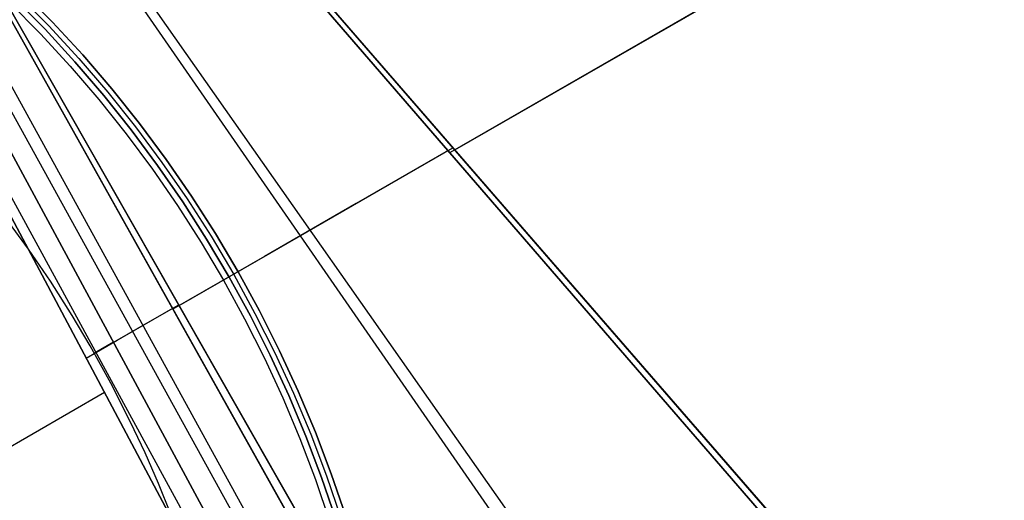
# Model space of a CAD drawing. Header units: millimetres. Extents: x -267 to 897, y -4167 to -3150.
# Tile 160 of 177: x 383 to 459, y -3485 to -3448. Entities that reach past the tile are written whole.
import ezdxf

# ---------------------------------------------------------------- set-up
doc = ezdxf.new("R2010")
doc.units = ezdxf.units.MM
doc.layers.add('1', color=7, linetype='Continuous')
doc.layers.add('BLANCO METALICO', color=7, linetype='Continuous', true_color=0xededed)

msp = doc.modelspace()

# ---------------------------------------------------------------- linework, layer by layer
at = {"layer": '1', "color": 29, "true_color": 0x4d342b}
for p, q in [((569.978, -3369.816, 70.645), (416.451, -3458.454, 76.316)), ((416.814, -3458.247, 82.353), (570.217, -3369.679, 76.462)), ((377.322, -3413.18, 79.02), (455.346, -3503.493, 73.629)), ((455.346, -3503.493, 73.629), (377.322, -3413.18, 79.02)), ((377.607, -3413.019, 85.026), (455.807, -3503.228, 79.695)), ((455.807, -3503.228, 79.695), (377.607, -3413.019, 85.026)), ((438.393, -3513.223, 81.947), (371.451, -3416.495, 85.267)), ((439.483, -3512.597, 75.631), (371.866, -3416.261, 79.233)), ((366.431, -3419.331, 79.524), (423.714, -3521.644, 78.554)), ((423.714, -3521.644, 78.554), (366.431, -3419.331, 79.524)), ((424.566, -3521.155, 84.555), (366.544, -3419.267, 85.528)), ((366.544, -3419.267, 85.528), (424.566, -3521.155, 84.555)), ((421.05, -3523.172, 78.993), (364.544, -3420.397, 79.537)), ((420.279, -3523.614, 85.232), (363.694, -3420.876, 85.612)), ((418.373, -3524.707, 79.331), (362.656, -3421.463, 79.552)), ((362.656, -3421.463, 79.552), (418.373, -3524.707, 79.331)), ((415.967, -3526.087, 85.657), (360.843, -3422.486, 85.657)), ((360.843, -3422.486, 85.657), (415.967, -3526.087, 85.657)), ((417.212, -3525.373, 79.449), (361.11, -3422.336, 79.561)), ((416.304, -3458.285, 76.326), (409.214, -3462.378, 77.007)), ((409.617, -3462.147, 83.035), (416.667, -3458.077, 82.363)), ((402.586, -3466.207, 83.928), (409.617, -3462.147, 83.035)), ((409.214, -3462.378, 77.007), (402.143, -3466.461, 77.911)), ((383.971, -3465.903, 79.534), (382.213, -3463.507, 79.543)), ((383.971, -3465.903, 79.534), (382.213, -3463.507, 79.543)), ((385.648, -3468.357, 79.524), (383.971, -3465.903, 79.534)), ((385.648, -3468.357, 79.524), (383.971, -3465.903, 79.534)), ((402.143, -3466.461, 77.911), (395.096, -3470.53, 79.039)), ((395.578, -3470.252, 85.041), (402.586, -3466.207, 83.928)), ((387.339, -3471.019, 79.516), (385.648, -3468.357, 79.524)), ((387.339, -3471.019, 79.516), (385.648, -3468.357, 79.524)), ((395.062, -3470.469, 79.039), (390.519, -3473.093, 79.442)), ((393.168, -3471.553, 85.312), (395.539, -3470.184, 85.042)), ((388.722, -3473.354, 79.511), (387.339, -3471.019, 79.516)), ((388.722, -3473.354, 79.511), (387.339, -3471.019, 79.516)), ((390.792, -3472.925, 85.517), (393.168, -3471.553, 85.312)), ((388.412, -3474.299, 85.657), (390.792, -3472.925, 85.517)), ((390.306, -3476.231, 79.507), (388.722, -3473.354, 79.511)), ((390.306, -3476.231, 79.507), (388.722, -3473.354, 79.511)), ((390.503, -3473.063, 79.442), (389.037, -3473.909, 79.51)), ((391.244, -3478.052, 79.507), (390.306, -3476.231, 79.507)), ((391.244, -3478.052, 79.507), (390.306, -3476.231, 79.507)), ((380.761, -3482.166, 85.657), (389.816, -3476.938, 85.657)), ((392.112, -3479.826, 79.508), (391.244, -3478.052, 79.507)), ((392.112, -3479.826, 79.508), (391.244, -3478.052, 79.507)), ((392.945, -3481.616, 79.511), (392.112, -3479.826, 79.508)), ((392.945, -3481.616, 79.511), (392.112, -3479.826, 79.508)), ((393.972, -3483.966, 79.517), (392.945, -3481.616, 79.511)), ((393.972, -3483.966, 79.517), (392.945, -3481.616, 79.511)), ((394.936, -3486.342, 79.525), (393.972, -3483.966, 79.517)), ((394.936, -3486.342, 79.525), (393.972, -3483.966, 79.517))]:
    msp.add_line(p, q, dxfattribs=at)
at = {"layer": 'BLANCO METALICO'}
for p, q in [((383.131, -3446.226, 243.532), (385.529, -3448.666, 243.532)), ((383.411, -3445.941, 243.532), (385.819, -3448.39, 243.532)), ((385.819, -3448.39, 241.916), (383.411, -3445.941, 241.916)), ((385.819, -3448.39, 240.416), (383.411, -3445.941, 240.416)), ((383.411, -3445.941, 242.724), (385.819, -3448.39, 242.724)), ((383.411, -3445.941, 241.166), (385.819, -3448.39, 241.166)), ((382.5, -3446.868, 239.116), (384.876, -3449.286, 239.116)), ((382.5, -3446.868, 239.916), (384.876, -3449.286, 239.916)), ((385.239, -3448.941, 243.532), (382.85, -3446.511, 243.532)), ((382.85, -3446.511, 241.916), (385.239, -3448.941, 241.916)), ((385.239, -3448.941, 242.724), (382.85, -3446.511, 242.724)), ((382.85, -3446.511, 240.416), (385.239, -3448.941, 240.416)), ((385.819, -3448.39, 243.532), (388.141, -3450.922, 243.532)), ((388.141, -3450.922, 241.916), (385.819, -3448.39, 241.916)), ((388.141, -3450.922, 240.416), (385.819, -3448.39, 240.416)), ((385.819, -3448.39, 242.724), (388.141, -3450.922, 242.724)), ((385.819, -3448.39, 241.166), (388.141, -3450.922, 241.166)), ((384.876, -3449.286, 239.116), (387.168, -3451.784, 239.116)), ((384.876, -3449.286, 239.916), (387.168, -3451.784, 239.916)), ((387.542, -3451.452, 243.532), (385.239, -3448.941, 243.532)), ((385.239, -3448.941, 241.916), (387.542, -3451.452, 241.916)), ((387.542, -3451.452, 242.724), (385.239, -3448.941, 242.724)), ((385.239, -3448.941, 240.416), (387.542, -3451.452, 240.416)), ((385.529, -3448.666, 243.532), (387.841, -3451.187, 243.532)), ((389.757, -3454.041, 243.532), (387.542, -3451.452, 243.532)), ((387.542, -3451.452, 241.916), (389.757, -3454.041, 241.916)), ((389.757, -3454.041, 242.724), (387.542, -3451.452, 242.724)), ((387.542, -3451.452, 240.416), (389.757, -3454.041, 240.416)), ((387.841, -3451.187, 243.532), (390.065, -3453.787, 243.532)), ((388.141, -3450.922, 243.532), (390.374, -3453.532, 243.532)), ((390.374, -3453.532, 241.916), (388.141, -3450.922, 241.916)), ((390.374, -3453.532, 240.416), (388.141, -3450.922, 240.416)), ((388.141, -3450.922, 242.724), (390.374, -3453.532, 242.724)), ((388.141, -3450.922, 241.166), (390.374, -3453.532, 241.166)), ((387.168, -3451.784, 239.116), (389.371, -3454.36, 239.116)), ((387.168, -3451.784, 239.916), (389.371, -3454.36, 239.916)), ((390.065, -3453.787, 243.532), (392.198, -3456.461, 243.532)), ((390.374, -3453.532, 243.532), (392.515, -3456.217, 243.532)), ((392.515, -3456.217, 241.916), (390.374, -3453.532, 241.916)), ((392.515, -3456.217, 240.416), (390.374, -3453.532, 240.416)), ((390.374, -3453.532, 242.724), (392.515, -3456.217, 242.724)), ((390.374, -3453.532, 241.166), (392.515, -3456.217, 241.166)), ((389.371, -3454.36, 239.116), (391.485, -3457.01, 239.116)), ((389.371, -3454.36, 239.916), (391.485, -3457.01, 239.916)), ((391.881, -3456.705, 243.532), (389.757, -3454.041, 243.532)), ((389.757, -3454.041, 241.916), (391.881, -3456.705, 241.916)), ((391.881, -3456.705, 242.724), (389.757, -3454.041, 242.724)), ((389.757, -3454.041, 240.416), (391.881, -3456.705, 240.416)), ((393.912, -3459.441, 243.532), (391.881, -3456.705, 243.532)), ((391.881, -3456.705, 241.916), (393.912, -3459.441, 241.916)), ((393.912, -3459.441, 242.724), (391.881, -3456.705, 242.724)), ((391.881, -3456.705, 240.416), (393.912, -3459.441, 240.416)), ((392.198, -3456.461, 243.532), (394.238, -3459.208, 243.532)), ((392.515, -3456.217, 243.532), (394.563, -3458.975, 243.532)), ((394.563, -3458.975, 241.916), (392.515, -3456.217, 241.916)), ((394.563, -3458.975, 240.416), (392.515, -3456.217, 240.416)), ((392.515, -3456.217, 242.724), (394.563, -3458.975, 242.724)), ((392.515, -3456.217, 241.166), (394.563, -3458.975, 241.166)), ((391.485, -3457.01, 239.116), (393.506, -3459.732, 239.116)), ((391.485, -3457.01, 239.916), (393.506, -3459.732, 239.916)), ((394.563, -3458.975, 243.532), (396.514, -3461.802, 243.532)), ((396.514, -3461.802, 241.916), (394.563, -3458.975, 241.916)), ((396.514, -3461.802, 240.416), (394.563, -3458.975, 240.416)), ((394.563, -3458.975, 242.724), (396.514, -3461.802, 242.724)), ((394.563, -3458.975, 241.166), (396.514, -3461.802, 241.166)), ((393.506, -3459.732, 239.116), (395.432, -3462.522, 239.116)), ((393.506, -3459.732, 239.916), (395.432, -3462.522, 239.916)), ((395.848, -3462.245, 243.532), (393.912, -3459.441, 243.532)), ((393.912, -3459.441, 241.916), (395.848, -3462.245, 241.916)), ((395.848, -3462.245, 242.724), (393.912, -3459.441, 242.724)), ((393.912, -3459.441, 240.416), (395.848, -3462.245, 240.416)), ((394.238, -3459.208, 243.532), (396.181, -3462.023, 243.532)), ((396.181, -3462.023, 243.532), (398.026, -3464.904, 243.532)), ((396.514, -3461.802, 243.532), (398.367, -3464.694, 243.532)), ((398.367, -3464.694, 241.916), (396.514, -3461.802, 241.916)), ((398.367, -3464.694, 240.416), (396.514, -3461.802, 240.416)), ((396.514, -3461.802, 242.724), (398.367, -3464.694, 242.724)), ((396.514, -3461.802, 241.166), (398.367, -3464.694, 241.166)), ((395.432, -3462.522, 239.116), (397.26, -3465.377, 239.116)), ((395.432, -3462.522, 239.916), (397.26, -3465.377, 239.916)), ((397.686, -3465.114, 243.532), (395.848, -3462.245, 243.532)), ((395.848, -3462.245, 241.916), (397.686, -3465.114, 241.916)), ((397.686, -3465.114, 242.724), (395.848, -3462.245, 242.724)), ((395.848, -3462.245, 240.416), (397.686, -3465.114, 240.416)), ((399.423, -3468.045, 243.532), (397.686, -3465.114, 243.532)), ((397.686, -3465.114, 241.916), (399.423, -3468.045, 241.916)), ((399.423, -3468.045, 242.724), (397.686, -3465.114, 242.724)), ((397.686, -3465.114, 240.416), (399.423, -3468.045, 240.416)), ((398.026, -3464.904, 243.532), (399.771, -3467.847, 243.532)), ((398.367, -3464.694, 243.532), (400.118, -3467.649, 243.532)), ((400.118, -3467.649, 241.916), (398.367, -3464.694, 241.916)), ((400.118, -3467.649, 240.416), (398.367, -3464.694, 240.416)), ((398.367, -3464.694, 242.724), (400.118, -3467.649, 242.724)), ((398.367, -3464.694, 241.166), (400.118, -3467.649, 241.166)), ((397.26, -3465.377, 239.116), (398.989, -3468.293, 239.116)), ((397.26, -3465.377, 239.916), (398.989, -3468.293, 239.916)), ((401.058, -3471.034, 243.532), (399.423, -3468.045, 243.532)), ((399.423, -3468.045, 241.916), (401.058, -3471.034, 241.916)), ((401.058, -3471.034, 242.724), (399.423, -3468.045, 242.724)), ((399.423, -3468.045, 240.416), (401.058, -3471.034, 240.416)), ((399.771, -3467.847, 243.532), (401.413, -3470.848, 243.532)), ((400.118, -3467.649, 243.532), (401.767, -3470.663, 243.532)), ((401.767, -3470.663, 241.916), (400.118, -3467.649, 241.916)), ((401.767, -3470.663, 240.416), (400.118, -3467.649, 240.416)), ((400.118, -3467.649, 242.724), (401.767, -3470.663, 242.724)), ((400.118, -3467.649, 241.166), (401.767, -3470.663, 241.166)), ((398.989, -3468.293, 239.116), (400.616, -3471.267, 239.116)), ((398.989, -3468.293, 239.916), (400.616, -3471.267, 239.916)), ((400.616, -3471.267, 239.116), (402.139, -3474.295, 239.116)), ((400.616, -3471.267, 239.916), (402.139, -3474.295, 239.916)), ((402.589, -3474.078, 243.532), (401.058, -3471.034, 243.532)), ((401.058, -3471.034, 241.916), (402.589, -3474.078, 241.916)), ((402.589, -3474.078, 242.724), (401.058, -3471.034, 242.724)), ((401.058, -3471.034, 240.416), (402.589, -3474.078, 240.416)), ((401.413, -3470.848, 243.532), (402.95, -3473.905, 243.532)), ((401.767, -3470.663, 243.532), (403.31, -3473.731, 243.532)), ((403.31, -3473.731, 241.916), (401.767, -3470.663, 241.916)), ((403.31, -3473.731, 240.416), (401.767, -3470.663, 240.416)), ((401.767, -3470.663, 242.724), (403.31, -3473.731, 242.724)), ((401.767, -3470.663, 241.166), (403.31, -3473.731, 241.166)), ((402.139, -3474.295, 239.116), (403.557, -3477.374, 239.116)), ((402.139, -3474.295, 239.916), (403.557, -3477.374, 239.916)), ((404.015, -3477.173, 243.532), (402.589, -3474.078, 243.532)), ((402.589, -3474.078, 241.916), (404.015, -3477.173, 241.916)), ((404.015, -3477.173, 242.724), (402.589, -3474.078, 242.724)), ((402.589, -3474.078, 240.416), (404.015, -3477.173, 240.416)), ((402.95, -3473.905, 243.532), (404.381, -3477.012, 243.532)), ((403.31, -3473.731, 243.532), (404.747, -3476.851, 243.532)), ((404.747, -3476.851, 241.916), (403.31, -3473.731, 241.916)), ((404.747, -3476.851, 240.416), (403.31, -3473.731, 240.416)), ((403.31, -3473.731, 242.724), (404.747, -3476.851, 242.724)), ((403.31, -3473.731, 241.166), (404.747, -3476.851, 241.166)), ((403.557, -3477.374, 239.116), (404.868, -3480.501, 239.116)), ((403.557, -3477.374, 239.916), (404.868, -3480.501, 239.916)), ((405.332, -3480.315, 243.532), (404.015, -3477.173, 243.532)), ((404.015, -3477.173, 241.916), (405.332, -3480.315, 241.916)), ((405.332, -3480.315, 242.724), (404.015, -3477.173, 242.724)), ((404.015, -3477.173, 240.416), (405.332, -3480.315, 240.416)), ((404.381, -3477.012, 243.532), (405.704, -3480.167, 243.532)), ((404.747, -3476.851, 243.532), (406.075, -3480.019, 243.532)), ((406.075, -3480.019, 241.916), (404.747, -3476.851, 241.916)), ((406.075, -3480.019, 240.416), (404.747, -3476.851, 240.416)), ((404.747, -3476.851, 242.724), (406.075, -3480.019, 242.724)), ((404.747, -3476.851, 241.166), (406.075, -3480.019, 241.166)), ((406.54, -3483.501, 243.532), (405.332, -3480.315, 243.532)), ((405.332, -3480.315, 241.916), (406.54, -3483.501, 241.916)), ((406.54, -3483.501, 242.724), (405.332, -3480.315, 242.724)), ((405.332, -3480.315, 240.416), (406.54, -3483.501, 240.416)), ((405.704, -3480.167, 243.532), (406.917, -3483.366, 243.532)), ((406.075, -3480.019, 243.532), (407.293, -3483.23, 243.532)), ((407.293, -3483.23, 241.916), (406.075, -3480.019, 241.916)), ((407.293, -3483.23, 240.416), (406.075, -3480.019, 240.416)), ((406.075, -3480.019, 242.724), (407.293, -3483.23, 242.724)), ((406.075, -3480.019, 241.166), (407.293, -3483.23, 241.166)), ((404.868, -3480.501, 239.116), (406.07, -3483.67, 239.116)), ((404.868, -3480.501, 239.916), (406.07, -3483.67, 239.916)), ((406.917, -3483.366, 243.532), (408.019, -3486.604, 243.532)), ((407.293, -3483.23, 243.532), (408.4, -3486.482, 243.532)), ((408.4, -3486.482, 241.916), (407.293, -3483.23, 241.916)), ((408.4, -3486.482, 240.416), (407.293, -3483.23, 240.416)), ((407.293, -3483.23, 242.724), (408.4, -3486.482, 242.724)), ((407.293, -3483.23, 241.166), (408.4, -3486.482, 241.166)), ((406.07, -3483.67, 239.116), (407.162, -3486.88, 239.116)), ((406.07, -3483.67, 239.916), (407.162, -3486.88, 239.916)), ((407.638, -3486.727, 243.532), (406.54, -3483.501, 243.532)), ((406.54, -3483.501, 241.916), (407.638, -3486.727, 241.916)), ((407.638, -3486.727, 242.724), (406.54, -3483.501, 242.724)), ((406.54, -3483.501, 240.416), (407.638, -3486.727, 240.416))]:
    msp.add_line(p, q, dxfattribs=at)

doc.saveas('drawing.dxf')
